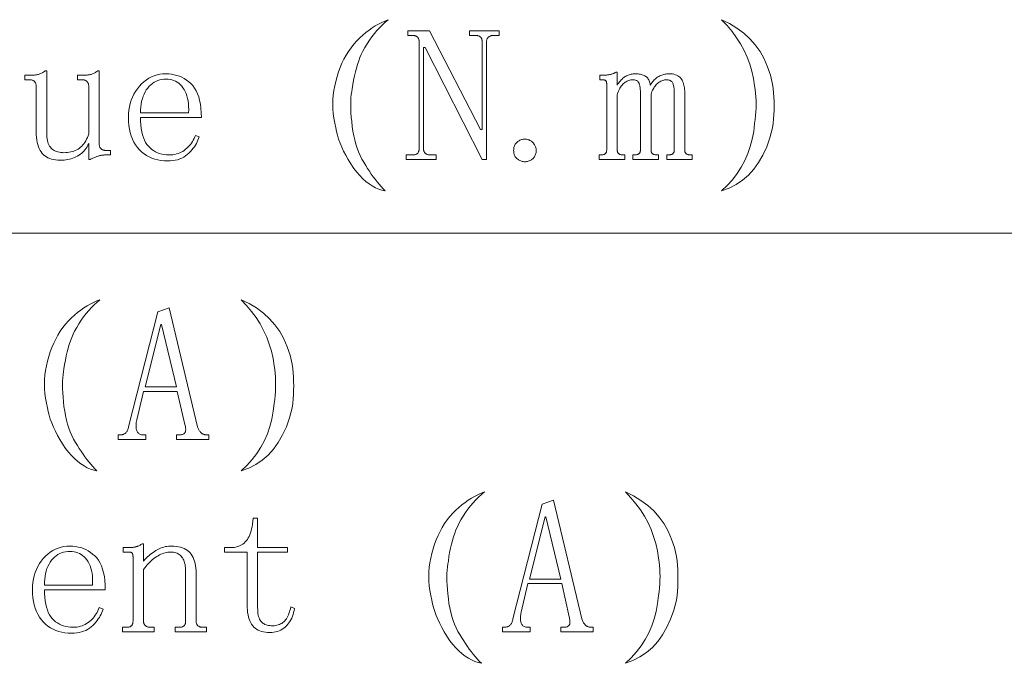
# Model space of a CAD drawing. Extents: x 1 to 297, y 1 to 210.
# Tile 49 of 171: x 98.26 to 109.51, y 35.44 to 42.78. Entities that reach past the tile are written whole.
import ezdxf

# ---------------------------------------------------------------- set-up
doc = ezdxf.new("R2010")
doc.units = 0

msp = doc.modelspace()

# ---------------------------------------------------------------- linework, layer by layer
at = {"color": 7, "lineweight": 13}
msp.add_line((1.306, 40.342), (219.321, 40.342), dxfattribs=at)
for points in [[(102.473, 42.779), (102.439, 42.751), (102.406, 42.721), (102.375, 42.689), (102.344, 42.656), (102.314, 42.621), (102.286, 42.584), (102.258, 42.545), (102.231, 42.505), (102.206, 42.463), (102.181, 42.419), (102.165, 42.384), (102.149, 42.347), (102.135, 42.309), (102.121, 42.268), (102.109, 42.226), (102.097, 42.183), (102.087, 42.137), (102.077, 42.09), (102.069, 42.041), (102.061, 41.991), (102.055, 41.959), (102.05, 41.924), (102.047, 41.887), (102.045, 41.848), (102.044, 41.806), (102.045, 41.762), (102.047, 41.716), (102.05, 41.667), (102.055, 41.616), (102.061, 41.562), (102.069, 41.508), (102.079, 41.456), (102.09, 41.407), (102.103, 41.359), (102.117, 41.313), (102.133, 41.27), (102.151, 41.228), (102.171, 41.189), (102.193, 41.152), (102.216, 41.116), (102.236, 41.083), (102.258, 41.05), (102.279, 41.018), (102.301, 40.987), (102.323, 40.958), (102.345, 40.929), (102.368, 40.901), (102.391, 40.875), (102.415, 40.849), (102.439, 40.825), (102.401, 40.834), (102.364, 40.846), (102.327, 40.862), (102.29, 40.882), (102.254, 40.906), (102.218, 40.934), (102.183, 40.965), (102.148, 41), (102.113, 41.039), (102.079, 41.082), (102.046, 41.133), (102.015, 41.183), (101.988, 41.232), (101.963, 41.279), (101.941, 41.326), (101.922, 41.372), (101.906, 41.417), (101.892, 41.461), (101.881, 41.503), (101.873, 41.545), (101.861, 41.6), (101.851, 41.654), (101.844, 41.708), (101.84, 41.762), (101.839, 41.815), (101.84, 41.868), (101.844, 41.92), (101.851, 41.973), (101.861, 42.025), (101.873, 42.076), (101.888, 42.13), (101.904, 42.183), (101.923, 42.233), (101.944, 42.282), (101.967, 42.329), (101.992, 42.375), (102.019, 42.418), (102.048, 42.46), (102.08, 42.501), (102.113, 42.539), (102.147, 42.572), (102.182, 42.604), (102.217, 42.633), (102.253, 42.66), (102.289, 42.685), (102.325, 42.708), (102.361, 42.729), (102.398, 42.748), (102.435, 42.764)], [(106.279, 42.779), (106.371, 42.735), (106.455, 42.684), (106.533, 42.626), (106.602, 42.562), (106.664, 42.492), (106.719, 42.415), (106.766, 42.332), (106.805, 42.242), (106.837, 42.145), (106.861, 42.042), (106.868, 41.994), (106.872, 41.945), (106.876, 41.896), (106.878, 41.847), (106.879, 41.798), (106.878, 41.748), (106.876, 41.698), (106.872, 41.647), (106.868, 41.596), (106.861, 41.545), (106.831, 41.433), (106.794, 41.33), (106.751, 41.235), (106.702, 41.15), (106.647, 41.073), (106.586, 41.006), (106.518, 40.947), (106.445, 40.898), (106.365, 40.857), (106.279, 40.825), (106.344, 40.888), (106.403, 40.954), (106.457, 41.024), (106.503, 41.096), (106.544, 41.172), (106.579, 41.251), (106.607, 41.332), (106.63, 41.417), (106.646, 41.505), (106.656, 41.596), (106.662, 41.641), (106.667, 41.685), (106.67, 41.728), (106.672, 41.772), (106.673, 41.815), (106.672, 41.858), (106.67, 41.9), (106.667, 41.942), (106.662, 41.984), (106.656, 42.025), (106.643, 42.11), (106.624, 42.192), (106.6, 42.273), (106.571, 42.351), (106.536, 42.428), (106.495, 42.502), (106.449, 42.574), (106.398, 42.645), (106.341, 42.713)], [(103.527, 41.528), (103.544, 41.528), (103.544, 42.531), (103.544, 42.537), (103.544, 42.544), (103.543, 42.55), (103.542, 42.555), (103.54, 42.561), (103.538, 42.566), (103.536, 42.57), (103.533, 42.574), (103.53, 42.578), (103.527, 42.582), (103.523, 42.585), (103.519, 42.588), (103.515, 42.591), (103.509, 42.593), (103.504, 42.595), (103.497, 42.596), (103.491, 42.598), (103.483, 42.598), (103.475, 42.599), (103.467, 42.599), (103.399, 42.599), (103.399, 42.651), (103.741, 42.651), (103.741, 42.599), (103.673, 42.599), (103.666, 42.599), (103.66, 42.598), (103.653, 42.598), (103.647, 42.596), (103.642, 42.595), (103.636, 42.593), (103.631, 42.591), (103.626, 42.588), (103.622, 42.585), (103.617, 42.582), (103.613, 42.578), (103.609, 42.574), (103.606, 42.57), (103.603, 42.566), (103.601, 42.561), (103.599, 42.555), (103.598, 42.55), (103.597, 42.544), (103.596, 42.537), (103.596, 42.531), (103.596, 41.185), (103.544, 41.185), (102.893, 42.462), (102.876, 42.462), (102.876, 41.305), (102.876, 41.298), (102.877, 41.292), (102.878, 41.286), (102.879, 41.28), (102.881, 41.275), (102.883, 41.27), (102.886, 41.265), (102.889, 41.261), (102.893, 41.257), (102.897, 41.253), (102.902, 41.25), (102.906, 41.247), (102.911, 41.245), (102.916, 41.242), (102.922, 41.241), (102.927, 41.239), (102.933, 41.238), (102.94, 41.237), (102.946, 41.236), (102.953, 41.236), (103.021, 41.236), (103.021, 41.185), (102.679, 41.185), (102.679, 41.236), (102.747, 41.236), (102.755, 41.236), (102.763, 41.237), (102.771, 41.238), (102.777, 41.239), (102.784, 41.241), (102.789, 41.242), (102.795, 41.245), (102.799, 41.247), (102.803, 41.25), (102.807, 41.253), (102.81, 41.257), (102.813, 41.261), (102.816, 41.265), (102.818, 41.27), (102.82, 41.275), (102.822, 41.28), (102.823, 41.286), (102.824, 41.292), (102.824, 41.298), (102.824, 41.305), (102.824, 42.531), (102.824, 42.537), (102.824, 42.544), (102.823, 42.55), (102.822, 42.555), (102.82, 42.561), (102.818, 42.566), (102.816, 42.57), (102.813, 42.574), (102.81, 42.578), (102.807, 42.582), (102.803, 42.585), (102.799, 42.588), (102.795, 42.591), (102.789, 42.593), (102.784, 42.595), (102.777, 42.596), (102.771, 42.598), (102.763, 42.598), (102.755, 42.599), (102.747, 42.599), (102.696, 42.599), (102.696, 42.651), (102.944, 42.651)], [(98.77, 41.262), (98.79, 41.263), (98.81, 41.264), (98.829, 41.267), (98.847, 41.27), (98.865, 41.275), (98.883, 41.281), (98.899, 41.287), (98.915, 41.295), (98.931, 41.304), (98.946, 41.313), (98.96, 41.324), (98.973, 41.336), (98.986, 41.35), (98.998, 41.364), (99.009, 41.38), (99.019, 41.397), (99.029, 41.415), (99.038, 41.434), (99.046, 41.455), (99.053, 41.476), (99.053, 42.016), (99.053, 42.023), (99.052, 42.029), (99.051, 42.036), (99.05, 42.042), (99.049, 42.047), (99.047, 42.053), (99.044, 42.058), (99.042, 42.063), (99.039, 42.068), (99.036, 42.072), (99.032, 42.076), (99.028, 42.08), (99.023, 42.083), (99.018, 42.086), (99.012, 42.088), (99.006, 42.09), (98.999, 42.092), (98.992, 42.093), (98.984, 42.093), (98.976, 42.093), (98.924, 42.093), (98.924, 42.145), (98.976, 42.145), (98.986, 42.145), (98.996, 42.145), (99.006, 42.146), (99.015, 42.146), (99.025, 42.147), (99.034, 42.148), (99.044, 42.149), (99.053, 42.15), (99.061, 42.152), (99.07, 42.153), (99.079, 42.155), (99.087, 42.158), (99.096, 42.161), (99.104, 42.164), (99.113, 42.168), (99.121, 42.173), (99.13, 42.178), (99.139, 42.184), (99.147, 42.19), (99.156, 42.196), (99.173, 42.196), (99.173, 41.356), (99.173, 41.35), (99.174, 41.343), (99.175, 41.337), (99.176, 41.332), (99.178, 41.326), (99.181, 41.321), (99.183, 41.317), (99.187, 41.312), (99.19, 41.308), (99.194, 41.305), (99.199, 41.302), (99.203, 41.299), (99.208, 41.296), (99.213, 41.294), (99.219, 41.292), (99.225, 41.29), (99.231, 41.289), (99.237, 41.288), (99.243, 41.288), (99.25, 41.288), (99.301, 41.288), (99.301, 41.236), (99.25, 41.236), (99.241, 41.236), (99.233, 41.236), (99.224, 41.235), (99.216, 41.234), (99.207, 41.233), (99.199, 41.232), (99.19, 41.23), (99.181, 41.228), (99.173, 41.226), (99.164, 41.223), (99.156, 41.221), (99.147, 41.218), (99.138, 41.215), (99.129, 41.211), (99.119, 41.207), (99.11, 41.203), (99.1, 41.199), (99.09, 41.195), (99.08, 41.19), (99.07, 41.185), (99.053, 41.185), (99.053, 41.365), (99.044, 41.346), (99.034, 41.329), (99.023, 41.313), (99.012, 41.297), (98.999, 41.282), (98.986, 41.269), (98.972, 41.256), (98.957, 41.244), (98.941, 41.233), (98.924, 41.223), (98.907, 41.214), (98.889, 41.206), (98.871, 41.199), (98.852, 41.193), (98.832, 41.188), (98.812, 41.184), (98.792, 41.181), (98.771, 41.178), (98.749, 41.177), (98.727, 41.176), (98.7, 41.177), (98.675, 41.179), (98.651, 41.183), (98.628, 41.189), (98.607, 41.196), (98.587, 41.204), (98.569, 41.214), (98.552, 41.226), (98.536, 41.239), (98.521, 41.253), (98.508, 41.27), (98.497, 41.288), (98.486, 41.308), (98.478, 41.33), (98.47, 41.354), (98.464, 41.38), (98.459, 41.408), (98.456, 41.437), (98.454, 41.469), (98.453, 41.502), (98.453, 42.016), (98.453, 42.023), (98.452, 42.029), (98.451, 42.036), (98.45, 42.042), (98.449, 42.047), (98.447, 42.053), (98.444, 42.058), (98.442, 42.063), (98.439, 42.068), (98.436, 42.072), (98.432, 42.076), (98.428, 42.08), (98.423, 42.083), (98.418, 42.086), (98.412, 42.088), (98.406, 42.09), (98.399, 42.092), (98.392, 42.093), (98.384, 42.093), (98.376, 42.093), (98.324, 42.093), (98.324, 42.145), (98.376, 42.145), (98.386, 42.145), (98.396, 42.145), (98.406, 42.146), (98.415, 42.146), (98.425, 42.147), (98.434, 42.148), (98.444, 42.149), (98.453, 42.15), (98.461, 42.152), (98.47, 42.153), (98.479, 42.155), (98.487, 42.158), (98.496, 42.161), (98.504, 42.164), (98.513, 42.168), (98.521, 42.173), (98.53, 42.178), (98.539, 42.184), (98.547, 42.19), (98.556, 42.196), (98.573, 42.196), (98.573, 41.485), (98.573, 41.462), (98.575, 41.44), (98.577, 41.419), (98.581, 41.4), (98.586, 41.382), (98.591, 41.366), (98.598, 41.35), (98.606, 41.337), (98.615, 41.324), (98.624, 41.313), (98.635, 41.304), (98.647, 41.295), (98.659, 41.287), (98.672, 41.281), (98.686, 41.275), (98.701, 41.27), (98.717, 41.267), (98.734, 41.264), (98.752, 41.263)], [(99.644, 41.665), (99.645, 41.62), (99.648, 41.578), (99.652, 41.538), (99.659, 41.501), (99.667, 41.467), (99.677, 41.435), (99.688, 41.406), (99.702, 41.38), (99.717, 41.356), (99.734, 41.335), (99.753, 41.316), (99.773, 41.299), (99.793, 41.285), (99.815, 41.272), (99.838, 41.261), (99.862, 41.252), (99.888, 41.245), (99.914, 41.24), (99.941, 41.237), (99.97, 41.236), (99.992, 41.237), (100.013, 41.239), (100.034, 41.242), (100.054, 41.247), (100.073, 41.252), (100.091, 41.259), (100.109, 41.268), (100.126, 41.277), (100.143, 41.288), (100.159, 41.301), (100.174, 41.314), (100.188, 41.327), (100.201, 41.342), (100.213, 41.357), (100.225, 41.372), (100.236, 41.389), (100.246, 41.405), (100.255, 41.423), (100.263, 41.441), (100.27, 41.459), (100.313, 41.442), (100.307, 41.423), (100.3, 41.404), (100.292, 41.386), (100.282, 41.367), (100.271, 41.349), (100.259, 41.33), (100.245, 41.312), (100.231, 41.294), (100.214, 41.276), (100.197, 41.258), (100.178, 41.241), (100.159, 41.225), (100.137, 41.212), (100.115, 41.2), (100.091, 41.19), (100.066, 41.182), (100.04, 41.176), (100.012, 41.171), (99.983, 41.169), (99.953, 41.168), (99.914, 41.169), (99.877, 41.173), (99.841, 41.179), (99.807, 41.188), (99.774, 41.2), (99.743, 41.214), (99.713, 41.231), (99.684, 41.25), (99.657, 41.272), (99.631, 41.296), (99.608, 41.323), (99.587, 41.352), (99.568, 41.383), (99.552, 41.417), (99.538, 41.453), (99.527, 41.491), (99.518, 41.531), (99.512, 41.573), (99.508, 41.618), (99.507, 41.665), (99.508, 41.707), (99.512, 41.748), (99.518, 41.787), (99.527, 41.825), (99.538, 41.861), (99.552, 41.896), (99.568, 41.929), (99.587, 41.961), (99.608, 41.992), (99.631, 42.021), (99.657, 42.047), (99.683, 42.071), (99.711, 42.093), (99.74, 42.111), (99.77, 42.127), (99.801, 42.139), (99.833, 42.149), (99.866, 42.156), (99.9, 42.161), (99.936, 42.162), (99.968, 42.161), (99.999, 42.158), (100.03, 42.152), (100.059, 42.144), (100.088, 42.134), (100.116, 42.122), (100.143, 42.107), (100.169, 42.091), (100.194, 42.072), (100.219, 42.051), (100.241, 42.027), (100.262, 41.999), (100.28, 41.969), (100.295, 41.935), (100.309, 41.898), (100.319, 41.858), (100.328, 41.815), (100.334, 41.768), (100.337, 41.718), (100.339, 41.665)], [(104.916, 42.145), (104.924, 42.145), (104.933, 42.145), (104.941, 42.146), (104.95, 42.146), (104.959, 42.147), (104.967, 42.148), (104.976, 42.149), (104.984, 42.15), (104.993, 42.152), (105.001, 42.153), (105.01, 42.155), (105.018, 42.157), (105.026, 42.159), (105.033, 42.162), (105.04, 42.164), (105.047, 42.167), (105.053, 42.17), (105.059, 42.173), (105.065, 42.176), (105.07, 42.179), (105.087, 42.179), (105.087, 42.033), (105.096, 42.047), (105.105, 42.059), (105.114, 42.071), (105.123, 42.082), (105.132, 42.092), (105.142, 42.102), (105.151, 42.111), (105.161, 42.118), (105.171, 42.126), (105.181, 42.132), (105.192, 42.138), (105.202, 42.143), (105.213, 42.147), (105.224, 42.151), (105.235, 42.155), (105.246, 42.157), (105.258, 42.159), (105.269, 42.161), (105.281, 42.162), (105.293, 42.162), (105.308, 42.162), (105.322, 42.161), (105.336, 42.159), (105.349, 42.157), (105.361, 42.155), (105.373, 42.151), (105.384, 42.147), (105.394, 42.143), (105.404, 42.138), (105.413, 42.132), (105.421, 42.126), (105.429, 42.118), (105.435, 42.111), (105.442, 42.102), (105.447, 42.092), (105.452, 42.082), (105.456, 42.071), (105.459, 42.059), (105.462, 42.047), (105.464, 42.033), (105.473, 42.047), (105.482, 42.059), (105.491, 42.071), (105.501, 42.082), (105.51, 42.092), (105.52, 42.102), (105.531, 42.111), (105.541, 42.118), (105.552, 42.126), (105.563, 42.132), (105.574, 42.138), (105.585, 42.143), (105.597, 42.147), (105.608, 42.151), (105.62, 42.155), (105.631, 42.157), (105.643, 42.159), (105.655, 42.161), (105.667, 42.162), (105.679, 42.162), (105.698, 42.161), (105.717, 42.16), (105.734, 42.157), (105.751, 42.152), (105.765, 42.147), (105.779, 42.14), (105.791, 42.133), (105.802, 42.124), (105.812, 42.113), (105.82, 42.102), (105.827, 42.09), (105.834, 42.077), (105.84, 42.063), (105.845, 42.049), (105.849, 42.033), (105.852, 42.018), (105.855, 42.001), (105.857, 41.984), (105.858, 41.966), (105.859, 41.948), (105.859, 41.296), (105.859, 41.29), (105.859, 41.283), (105.86, 41.278), (105.861, 41.272), (105.863, 41.267), (105.865, 41.263), (105.867, 41.259), (105.87, 41.255), (105.872, 41.252), (105.876, 41.249), (105.879, 41.247), (105.883, 41.245), (105.888, 41.243), (105.892, 41.241), (105.897, 41.24), (105.902, 41.238), (105.908, 41.237), (105.914, 41.237), (105.92, 41.236), (105.927, 41.236), (105.944, 41.236), (105.944, 41.185), (105.653, 41.185), (105.653, 41.236), (105.67, 41.236), (105.677, 41.236), (105.683, 41.237), (105.689, 41.237), (105.695, 41.238), (105.7, 41.24), (105.705, 41.241), (105.71, 41.243), (105.714, 41.245), (105.718, 41.247), (105.721, 41.249), (105.725, 41.252), (105.728, 41.255), (105.73, 41.259), (105.732, 41.263), (105.734, 41.267), (105.736, 41.272), (105.737, 41.278), (105.738, 41.283), (105.738, 41.29), (105.739, 41.296), (105.739, 41.939), (105.738, 41.957), (105.738, 41.974), (105.737, 41.99), (105.735, 42.004), (105.733, 42.017), (105.731, 42.029), (105.728, 42.04), (105.725, 42.049), (105.721, 42.057), (105.717, 42.063), (105.713, 42.069), (105.708, 42.074), (105.702, 42.079), (105.697, 42.083), (105.69, 42.086), (105.684, 42.089), (105.677, 42.091), (105.669, 42.092), (105.661, 42.093), (105.653, 42.093), (105.641, 42.093), (105.629, 42.092), (105.618, 42.09), (105.607, 42.087), (105.596, 42.083), (105.585, 42.078), (105.575, 42.072), (105.565, 42.066), (105.555, 42.059), (105.546, 42.051), (105.536, 42.042), (105.528, 42.032), (105.519, 42.022), (105.511, 42.011), (105.504, 41.999), (105.497, 41.987), (105.49, 41.974), (105.484, 41.96), (105.478, 41.946), (105.473, 41.931), (105.473, 41.296), (105.473, 41.29), (105.474, 41.283), (105.474, 41.278), (105.476, 41.272), (105.477, 41.267), (105.479, 41.263), (105.481, 41.259), (105.484, 41.255), (105.487, 41.252), (105.49, 41.249), (105.494, 41.247), (105.498, 41.245), (105.502, 41.243), (105.506, 41.241), (105.511, 41.24), (105.517, 41.238), (105.522, 41.237), (105.528, 41.237), (105.535, 41.236), (105.541, 41.236), (105.559, 41.236), (105.559, 41.185), (105.267, 41.185), (105.267, 41.236), (105.284, 41.236), (105.291, 41.236), (105.297, 41.237), (105.303, 41.237), (105.309, 41.238), (105.314, 41.24), (105.319, 41.241), (105.324, 41.243), (105.328, 41.245), (105.332, 41.247), (105.336, 41.249), (105.339, 41.252), (105.342, 41.255), (105.344, 41.259), (105.347, 41.263), (105.349, 41.267), (105.35, 41.272), (105.351, 41.278), (105.352, 41.283), (105.353, 41.29), (105.353, 41.296), (105.353, 41.939), (105.353, 41.954), (105.352, 41.968), (105.351, 41.982), (105.35, 41.995), (105.349, 42.007), (105.347, 42.018), (105.344, 42.028), (105.342, 42.038), (105.339, 42.047), (105.336, 42.055), (105.332, 42.062), (105.327, 42.069), (105.322, 42.075), (105.317, 42.08), (105.31, 42.084), (105.303, 42.087), (105.295, 42.09), (105.286, 42.092), (105.277, 42.093), (105.267, 42.093), (105.255, 42.093), (105.244, 42.092), (105.232, 42.09), (105.221, 42.087), (105.21, 42.083), (105.2, 42.078), (105.189, 42.072), (105.179, 42.066), (105.17, 42.059), (105.16, 42.051), (105.151, 42.042), (105.142, 42.032), (105.134, 42.021), (105.126, 42.009), (105.118, 41.997), (105.111, 41.984), (105.104, 41.97), (105.098, 41.955), (105.092, 41.939), (105.087, 41.922), (105.087, 41.296), (105.087, 41.29), (105.088, 41.283), (105.089, 41.278), (105.09, 41.272), (105.091, 41.267), (105.093, 41.263), (105.096, 41.259), (105.098, 41.255), (105.101, 41.252), (105.104, 41.249), (105.108, 41.247), (105.112, 41.245), (105.116, 41.243), (105.121, 41.241), (105.126, 41.24), (105.131, 41.238), (105.137, 41.237), (105.143, 41.237), (105.149, 41.236), (105.156, 41.236), (105.173, 41.236), (105.173, 41.185), (104.881, 41.185), (104.881, 41.236), (104.899, 41.236), (104.905, 41.236), (104.912, 41.237), (104.918, 41.237), (104.923, 41.238), (104.929, 41.24), (104.934, 41.241), (104.938, 41.243), (104.942, 41.245), (104.946, 41.247), (104.95, 41.249), (104.953, 41.252), (104.956, 41.255), (104.959, 41.259), (104.961, 41.263), (104.963, 41.267), (104.964, 41.272), (104.966, 41.278), (104.966, 41.283), (104.967, 41.29), (104.967, 41.296), (104.967, 42.042), (104.967, 42.047), (104.967, 42.052), (104.966, 42.056), (104.966, 42.061), (104.965, 42.065), (104.964, 42.068), (104.963, 42.072), (104.962, 42.075), (104.96, 42.078), (104.959, 42.081), (104.957, 42.083), (104.954, 42.085), (104.952, 42.087), (104.949, 42.089), (104.946, 42.09), (104.942, 42.091), (104.938, 42.092), (104.934, 42.093), (104.929, 42.093), (104.924, 42.093), (104.89, 42.093), (104.89, 42.145)], [(100.193, 41.716), (100.194, 41.753), (100.193, 41.788), (100.191, 41.821), (100.187, 41.853), (100.181, 41.882), (100.174, 41.91), (100.165, 41.936), (100.154, 41.96), (100.142, 41.983), (100.129, 42.003), (100.114, 42.022), (100.098, 42.039), (100.081, 42.054), (100.063, 42.067), (100.044, 42.077), (100.024, 42.086), (100.003, 42.093), (99.982, 42.098), (99.959, 42.101), (99.936, 42.102), (99.91, 42.101), (99.886, 42.098), (99.863, 42.093), (99.84, 42.086), (99.819, 42.076), (99.798, 42.065), (99.779, 42.052), (99.76, 42.036), (99.742, 42.019), (99.726, 41.999), (99.71, 41.978), (99.696, 41.955), (99.684, 41.93), (99.674, 41.905), (99.665, 41.877), (99.657, 41.848), (99.652, 41.817), (99.648, 41.785), (99.645, 41.752), (99.644, 41.716)], [(104.033, 41.159), (104.023, 41.159), (104.013, 41.161), (104.003, 41.162), (103.994, 41.165), (103.985, 41.168), (103.976, 41.171), (103.967, 41.176), (103.959, 41.181), (103.951, 41.187), (103.943, 41.193), (103.936, 41.201), (103.929, 41.208), (103.923, 41.216), (103.918, 41.225), (103.914, 41.234), (103.91, 41.244), (103.908, 41.254), (103.906, 41.265), (103.905, 41.276), (103.904, 41.288), (103.905, 41.299), (103.906, 41.311), (103.908, 41.321), (103.91, 41.332), (103.914, 41.341), (103.918, 41.35), (103.923, 41.359), (103.929, 41.367), (103.936, 41.375), (103.943, 41.382), (103.951, 41.389), (103.959, 41.394), (103.967, 41.399), (103.976, 41.404), (103.985, 41.408), (103.994, 41.411), (104.003, 41.413), (104.013, 41.415), (104.023, 41.416), (104.033, 41.416), (104.043, 41.416), (104.053, 41.415), (104.063, 41.413), (104.072, 41.41), (104.081, 41.407), (104.09, 41.402), (104.099, 41.397), (104.107, 41.392), (104.115, 41.385), (104.123, 41.378), (104.13, 41.37), (104.137, 41.362), (104.143, 41.353), (104.148, 41.345), (104.152, 41.336), (104.155, 41.327), (104.158, 41.317), (104.16, 41.308), (104.161, 41.298), (104.161, 41.288), (104.161, 41.276), (104.16, 41.265), (104.158, 41.254), (104.155, 41.244), (104.152, 41.234), (104.148, 41.225), (104.143, 41.216), (104.137, 41.208), (104.13, 41.201), (104.123, 41.193), (104.115, 41.187), (104.107, 41.181), (104.099, 41.176), (104.09, 41.171), (104.081, 41.168), (104.072, 41.165), (104.063, 41.162), (104.053, 41.161), (104.043, 41.159)], [(99.181, 39.585), (99.148, 39.557), (99.115, 39.527), (99.083, 39.495), (99.053, 39.461), (99.023, 39.426), (98.994, 39.389), (98.967, 39.351), (98.94, 39.311), (98.915, 39.269), (98.89, 39.225), (98.873, 39.19), (98.858, 39.153), (98.843, 39.114), (98.83, 39.074), (98.817, 39.032), (98.806, 38.988), (98.795, 38.943), (98.786, 38.896), (98.777, 38.847), (98.77, 38.796), (98.764, 38.764), (98.759, 38.73), (98.756, 38.693), (98.754, 38.654), (98.753, 38.612), (98.754, 38.568), (98.756, 38.521), (98.759, 38.473), (98.764, 38.421), (98.77, 38.368), (98.778, 38.314), (98.787, 38.262), (98.798, 38.212), (98.811, 38.165), (98.826, 38.119), (98.842, 38.076), (98.86, 38.034), (98.88, 37.995), (98.901, 37.957), (98.924, 37.922), (98.945, 37.888), (98.966, 37.855), (98.988, 37.824), (99.009, 37.793), (99.031, 37.763), (99.054, 37.735), (99.077, 37.707), (99.1, 37.681), (99.123, 37.655), (99.147, 37.631), (99.11, 37.639), (99.072, 37.652), (99.036, 37.668), (98.999, 37.688), (98.963, 37.712), (98.927, 37.74), (98.892, 37.771), (98.856, 37.806), (98.822, 37.845), (98.787, 37.888), (98.754, 37.939), (98.724, 37.989), (98.697, 38.037), (98.672, 38.085), (98.65, 38.132), (98.631, 38.178), (98.614, 38.223), (98.601, 38.266), (98.59, 38.309), (98.581, 38.351), (98.569, 38.405), (98.559, 38.46), (98.553, 38.514), (98.549, 38.567), (98.547, 38.621), (98.549, 38.674), (98.553, 38.726), (98.559, 38.778), (98.569, 38.83), (98.581, 38.882), (98.596, 38.936), (98.613, 38.988), (98.632, 39.039), (98.653, 39.088), (98.676, 39.135), (98.701, 39.18), (98.728, 39.224), (98.757, 39.266), (98.788, 39.306), (98.821, 39.345), (98.856, 39.378), (98.891, 39.409), (98.926, 39.438), (98.961, 39.466), (98.997, 39.491), (99.033, 39.514), (99.07, 39.534), (99.107, 39.553), (99.144, 39.57)], [(100.793, 39.585), (100.885, 39.54), (100.97, 39.49), (101.047, 39.432), (101.117, 39.368), (101.179, 39.298), (101.233, 39.221), (101.28, 39.137), (101.319, 39.047), (101.351, 38.951), (101.376, 38.848), (101.382, 38.8), (101.387, 38.751), (101.39, 38.702), (101.392, 38.653), (101.393, 38.603), (101.392, 38.554), (101.39, 38.503), (101.387, 38.453), (101.382, 38.402), (101.376, 38.351), (101.345, 38.238), (101.309, 38.135), (101.266, 38.041), (101.217, 37.956), (101.161, 37.879), (101.1, 37.812), (101.033, 37.753), (100.959, 37.703), (100.879, 37.662), (100.793, 37.631), (100.858, 37.694), (100.918, 37.76), (100.971, 37.83), (101.018, 37.902), (101.059, 37.978), (101.093, 38.056), (101.122, 38.138), (101.144, 38.223), (101.16, 38.311), (101.17, 38.402), (101.176, 38.446), (101.181, 38.49), (101.184, 38.534), (101.186, 38.578), (101.187, 38.621), (101.186, 38.663), (101.184, 38.706), (101.181, 38.748), (101.176, 38.789), (101.17, 38.831), (101.157, 38.915), (101.138, 38.998), (101.114, 39.078), (101.085, 39.157), (101.05, 39.233), (101.01, 39.308), (100.964, 39.38), (100.912, 39.45), (100.855, 39.519)], [(100.064, 38.539), (99.679, 38.539), (99.601, 38.213), (99.598, 38.198), (99.596, 38.184), (99.594, 38.17), (99.593, 38.157), (99.593, 38.144), (99.593, 38.132), (99.594, 38.12), (99.596, 38.109), (99.598, 38.099), (99.601, 38.089), (99.605, 38.08), (99.61, 38.072), (99.616, 38.065), (99.622, 38.059), (99.629, 38.054), (99.637, 38.05), (99.646, 38.046), (99.656, 38.044), (99.667, 38.042), (99.679, 38.042), (99.704, 38.042), (99.704, 37.991), (99.387, 37.991), (99.387, 38.042), (99.413, 38.042), (99.42, 38.042), (99.426, 38.043), (99.433, 38.044), (99.439, 38.045), (99.445, 38.047), (99.451, 38.05), (99.457, 38.053), (99.462, 38.056), (99.468, 38.059), (99.473, 38.063), (99.478, 38.068), (99.482, 38.073), (99.487, 38.079), (99.491, 38.085), (99.494, 38.092), (99.498, 38.1), (99.5, 38.108), (99.503, 38.117), (99.505, 38.126), (99.507, 38.136), (99.841, 39.448), (99.97, 39.491), (100.296, 38.136), (100.299, 38.126), (100.303, 38.117), (100.307, 38.108), (100.311, 38.1), (100.315, 38.092), (100.319, 38.085), (100.324, 38.079), (100.329, 38.073), (100.334, 38.068), (100.339, 38.063), (100.344, 38.059), (100.349, 38.056), (100.355, 38.053), (100.361, 38.05), (100.366, 38.047), (100.373, 38.045), (100.379, 38.044), (100.385, 38.043), (100.392, 38.042), (100.399, 38.042), (100.424, 38.042), (100.424, 37.991), (100.056, 37.991), (100.056, 38.042), (100.09, 38.042), (100.1, 38.042), (100.109, 38.043), (100.117, 38.045), (100.125, 38.047), (100.132, 38.05), (100.138, 38.053), (100.143, 38.057), (100.148, 38.061), (100.151, 38.066), (100.154, 38.072), (100.157, 38.078), (100.158, 38.085), (100.159, 38.093), (100.16, 38.101), (100.16, 38.11), (100.159, 38.119), (100.158, 38.129), (100.156, 38.139), (100.153, 38.15), (100.15, 38.162)], [(99.884, 39.302), (99.876, 39.302), (99.696, 38.591), (100.056, 38.591)], [(103.57, 37.391), (103.536, 37.362), (103.503, 37.332), (103.472, 37.301), (103.441, 37.267), (103.411, 37.232), (103.383, 37.195), (103.355, 37.157), (103.329, 37.116), (103.303, 37.074), (103.279, 37.031), (103.262, 36.995), (103.246, 36.959), (103.232, 36.92), (103.218, 36.88), (103.206, 36.838), (103.194, 36.794), (103.184, 36.749), (103.174, 36.701), (103.166, 36.653), (103.159, 36.602), (103.152, 36.57), (103.148, 36.535), (103.144, 36.499), (103.142, 36.459), (103.141, 36.418), (103.142, 36.374), (103.144, 36.327), (103.148, 36.278), (103.152, 36.227), (103.159, 36.173), (103.166, 36.12), (103.176, 36.068), (103.187, 36.018), (103.2, 35.97), (103.214, 35.925), (103.231, 35.881), (103.249, 35.84), (103.268, 35.8), (103.29, 35.763), (103.313, 35.728), (103.334, 35.694), (103.355, 35.661), (103.376, 35.629), (103.398, 35.599), (103.42, 35.569), (103.442, 35.541), (103.465, 35.513), (103.488, 35.486), (103.512, 35.461), (103.536, 35.436), (103.498, 35.445), (103.461, 35.458), (103.424, 35.474), (103.388, 35.494), (103.351, 35.518), (103.316, 35.545), (103.28, 35.577), (103.245, 35.612), (103.21, 35.651), (103.176, 35.693), (103.143, 35.744), (103.113, 35.794), (103.085, 35.843), (103.061, 35.891), (103.039, 35.938), (103.019, 35.983), (103.003, 36.028), (102.989, 36.072), (102.978, 36.115), (102.97, 36.156), (102.958, 36.211), (102.948, 36.265), (102.941, 36.319), (102.937, 36.373), (102.936, 36.426), (102.937, 36.479), (102.941, 36.532), (102.948, 36.584), (102.958, 36.636), (102.97, 36.688), (102.985, 36.742), (103.002, 36.794), (103.02, 36.845), (103.041, 36.893), (103.064, 36.941), (103.089, 36.986), (103.116, 37.03), (103.146, 37.072), (103.177, 37.112), (103.21, 37.151), (103.244, 37.184), (103.279, 37.215), (103.314, 37.244), (103.35, 37.271), (103.386, 37.296), (103.422, 37.319), (103.458, 37.34), (103.495, 37.359), (103.532, 37.376)], [(105.181, 37.391), (105.274, 37.346), (105.358, 37.295), (105.435, 37.238), (105.505, 37.174), (105.567, 37.103), (105.622, 37.026), (105.669, 36.943), (105.708, 36.853), (105.74, 36.756), (105.764, 36.653), (105.77, 36.605), (105.775, 36.557), (105.779, 36.508), (105.781, 36.459), (105.781, 36.409), (105.781, 36.359), (105.779, 36.309), (105.775, 36.258), (105.77, 36.208), (105.764, 36.156), (105.734, 36.044), (105.697, 35.941), (105.654, 35.847), (105.605, 35.761), (105.55, 35.685), (105.489, 35.617), (105.421, 35.559), (105.347, 35.509), (105.267, 35.468), (105.181, 35.436), (105.247, 35.5), (105.306, 35.566), (105.359, 35.635), (105.406, 35.708), (105.447, 35.783), (105.482, 35.862), (105.51, 35.944), (105.533, 36.029), (105.549, 36.117), (105.559, 36.208), (105.565, 36.252), (105.57, 36.296), (105.573, 36.34), (105.575, 36.383), (105.576, 36.426), (105.575, 36.469), (105.573, 36.511), (105.57, 36.553), (105.565, 36.595), (105.559, 36.636), (105.546, 36.721), (105.527, 36.804), (105.503, 36.884), (105.474, 36.963), (105.439, 37.039), (105.398, 37.114), (105.352, 37.186), (105.301, 37.256), (105.244, 37.324)], [(104.453, 36.345), (104.067, 36.345), (103.99, 36.019), (103.987, 36.004), (103.985, 35.989), (103.983, 35.976), (103.982, 35.962), (103.981, 35.95), (103.982, 35.937), (103.983, 35.926), (103.985, 35.915), (103.987, 35.905), (103.99, 35.895), (103.994, 35.886), (103.999, 35.878), (104.004, 35.871), (104.011, 35.865), (104.018, 35.86), (104.026, 35.855), (104.035, 35.852), (104.045, 35.85), (104.056, 35.848), (104.067, 35.848), (104.093, 35.848), (104.093, 35.796), (103.776, 35.796), (103.776, 35.848), (103.801, 35.848), (103.808, 35.848), (103.815, 35.849), (103.821, 35.85), (103.827, 35.851), (103.834, 35.853), (103.839, 35.855), (103.845, 35.858), (103.851, 35.861), (103.856, 35.865), (103.861, 35.869), (103.866, 35.874), (103.871, 35.879), (103.875, 35.885), (103.879, 35.891), (103.883, 35.898), (103.886, 35.906), (103.889, 35.914), (103.892, 35.923), (103.894, 35.932), (103.896, 35.942), (104.23, 37.253), (104.359, 37.296), (104.684, 35.942), (104.688, 35.932), (104.691, 35.923), (104.695, 35.914), (104.699, 35.906), (104.704, 35.898), (104.708, 35.891), (104.712, 35.885), (104.717, 35.879), (104.722, 35.874), (104.727, 35.869), (104.732, 35.865), (104.738, 35.861), (104.743, 35.858), (104.749, 35.855), (104.755, 35.853), (104.761, 35.851), (104.767, 35.85), (104.774, 35.849), (104.78, 35.848), (104.787, 35.848), (104.813, 35.848), (104.813, 35.796), (104.444, 35.796), (104.444, 35.848), (104.479, 35.848), (104.488, 35.848), (104.498, 35.849), (104.506, 35.85), (104.514, 35.853), (104.52, 35.855), (104.526, 35.859), (104.532, 35.862), (104.536, 35.867), (104.54, 35.872), (104.543, 35.878), (104.545, 35.884), (104.547, 35.891), (104.548, 35.898), (104.548, 35.907), (104.548, 35.915), (104.547, 35.925), (104.546, 35.934), (104.544, 35.945), (104.542, 35.956), (104.539, 35.968)], [(104.273, 37.108), (104.264, 37.108), (104.084, 36.396), (104.444, 36.396)], [(100.981, 36.071), (100.982, 36.047), (100.983, 36.026), (100.985, 36.006), (100.988, 35.987), (100.992, 35.97), (100.997, 35.954), (101.002, 35.94), (101.009, 35.928), (101.016, 35.917), (101.024, 35.908), (101.033, 35.9), (101.043, 35.892), (101.054, 35.886), (101.065, 35.88), (101.078, 35.876), (101.091, 35.872), (101.105, 35.869), (101.12, 35.867), (101.136, 35.865), (101.153, 35.865), (101.17, 35.865), (101.186, 35.867), (101.201, 35.87), (101.216, 35.874), (101.23, 35.879), (101.243, 35.885), (101.256, 35.892), (101.268, 35.901), (101.279, 35.91), (101.29, 35.921), (101.3, 35.932), (101.309, 35.945), (101.318, 35.958), (101.326, 35.973), (101.333, 35.988), (101.339, 36.004), (101.345, 36.022), (101.35, 36.04), (101.355, 36.059), (101.359, 36.079), (101.401, 36.062), (101.397, 36.038), (101.392, 36.016), (101.386, 35.994), (101.379, 35.973), (101.37, 35.953), (101.361, 35.933), (101.35, 35.915), (101.338, 35.897), (101.325, 35.881), (101.311, 35.865), (101.296, 35.85), (101.28, 35.837), (101.263, 35.826), (101.246, 35.815), (101.227, 35.807), (101.207, 35.8), (101.186, 35.795), (101.165, 35.791), (101.142, 35.788), (101.119, 35.788), (101.093, 35.788), (101.07, 35.791), (101.047, 35.795), (101.026, 35.8), (101.006, 35.807), (100.987, 35.815), (100.97, 35.826), (100.954, 35.837), (100.939, 35.85), (100.926, 35.865), (100.913, 35.881), (100.903, 35.899), (100.893, 35.919), (100.885, 35.94), (100.877, 35.963), (100.872, 35.988), (100.867, 36.015), (100.864, 36.043), (100.862, 36.073), (100.861, 36.105), (100.861, 36.705), (100.604, 36.705), (100.604, 36.756), (100.673, 36.756), (100.693, 36.757), (100.712, 36.759), (100.731, 36.762), (100.749, 36.767), (100.766, 36.772), (100.782, 36.779), (100.798, 36.788), (100.813, 36.797), (100.827, 36.808), (100.84, 36.821), (100.852, 36.834), (100.864, 36.849), (100.874, 36.866), (100.884, 36.884), (100.892, 36.903), (100.9, 36.924), (100.907, 36.946), (100.913, 36.97), (100.918, 36.995), (100.921, 37.022), (100.93, 37.091), (100.981, 37.091), (100.981, 36.756), (101.324, 36.756), (101.324, 36.705), (100.981, 36.705)], [(98.547, 36.276), (98.548, 36.231), (98.551, 36.189), (98.555, 36.149), (98.562, 36.112), (98.57, 36.078), (98.58, 36.046), (98.591, 36.017), (98.605, 35.991), (98.62, 35.967), (98.637, 35.946), (98.656, 35.928), (98.675, 35.911), (98.696, 35.896), (98.718, 35.883), (98.741, 35.872), (98.765, 35.863), (98.79, 35.857), (98.817, 35.852), (98.844, 35.849), (98.873, 35.848), (98.895, 35.848), (98.916, 35.85), (98.937, 35.854), (98.957, 35.858), (98.976, 35.864), (98.994, 35.871), (99.012, 35.879), (99.029, 35.889), (99.046, 35.9), (99.061, 35.912), (99.076, 35.925), (99.091, 35.939), (99.104, 35.953), (99.116, 35.968), (99.128, 35.984), (99.139, 36), (99.148, 36.017), (99.157, 36.034), (99.166, 36.052), (99.173, 36.071), (99.216, 36.053), (99.21, 36.035), (99.203, 36.016), (99.194, 35.997), (99.185, 35.979), (99.174, 35.96), (99.162, 35.942), (99.148, 35.924), (99.133, 35.905), (99.117, 35.887), (99.1, 35.869), (99.081, 35.852), (99.061, 35.837), (99.04, 35.823), (99.018, 35.812), (98.994, 35.802), (98.969, 35.794), (98.942, 35.787), (98.915, 35.783), (98.886, 35.78), (98.856, 35.779), (98.817, 35.78), (98.78, 35.784), (98.744, 35.791), (98.71, 35.8), (98.677, 35.811), (98.645, 35.825), (98.615, 35.842), (98.587, 35.861), (98.56, 35.883), (98.534, 35.908), (98.511, 35.935), (98.49, 35.964), (98.471, 35.995), (98.455, 36.028), (98.441, 36.064), (98.43, 36.102), (98.421, 36.142), (98.415, 36.185), (98.411, 36.229), (98.41, 36.276), (98.411, 36.318), (98.415, 36.359), (98.421, 36.398), (98.43, 36.436), (98.441, 36.472), (98.455, 36.507), (98.471, 36.541), (98.49, 36.573), (98.511, 36.603), (98.534, 36.632), (98.56, 36.659), (98.586, 36.683), (98.614, 36.704), (98.643, 36.723), (98.672, 36.738), (98.703, 36.751), (98.736, 36.761), (98.769, 36.768), (98.803, 36.772), (98.839, 36.773), (98.871, 36.772), (98.902, 36.769), (98.932, 36.763), (98.962, 36.756), (98.991, 36.746), (99.019, 36.733), (99.046, 36.719), (99.072, 36.702), (99.097, 36.683), (99.121, 36.662), (99.144, 36.638), (99.165, 36.611), (99.183, 36.58), (99.198, 36.547), (99.211, 36.51), (99.222, 36.47), (99.231, 36.426), (99.237, 36.379), (99.24, 36.33), (99.241, 36.276)], [(99.439, 35.796), (99.439, 35.848), (99.481, 35.848), (99.49, 35.848), (99.498, 35.848), (99.505, 35.849), (99.512, 35.85), (99.518, 35.852), (99.524, 35.854), (99.529, 35.856), (99.534, 35.859), (99.538, 35.862), (99.541, 35.865), (99.545, 35.868), (99.548, 35.872), (99.55, 35.877), (99.552, 35.881), (99.554, 35.886), (99.556, 35.892), (99.557, 35.897), (99.558, 35.903), (99.558, 35.91), (99.559, 35.916), (99.559, 36.653), (99.558, 36.658), (99.558, 36.663), (99.558, 36.668), (99.557, 36.672), (99.556, 36.676), (99.555, 36.68), (99.554, 36.683), (99.553, 36.686), (99.552, 36.689), (99.55, 36.692), (99.548, 36.694), (99.546, 36.697), (99.543, 36.699), (99.54, 36.7), (99.537, 36.702), (99.534, 36.703), (99.53, 36.704), (99.525, 36.704), (99.521, 36.705), (99.516, 36.705), (99.447, 36.705), (99.447, 36.756), (99.507, 36.756), (99.516, 36.756), (99.524, 36.757), (99.532, 36.757), (99.541, 36.758), (99.549, 36.758), (99.557, 36.759), (99.565, 36.76), (99.573, 36.762), (99.581, 36.763), (99.589, 36.765), (99.596, 36.767), (99.604, 36.769), (99.611, 36.772), (99.619, 36.774), (99.626, 36.778), (99.633, 36.781), (99.64, 36.785), (99.648, 36.79), (99.655, 36.794), (99.661, 36.799), (99.679, 36.799), (99.679, 36.602), (99.694, 36.619), (99.709, 36.635), (99.725, 36.65), (99.74, 36.664), (99.756, 36.677), (99.771, 36.689), (99.787, 36.701), (99.802, 36.712), (99.817, 36.722), (99.833, 36.731), (99.848, 36.739), (99.864, 36.746), (99.88, 36.752), (99.896, 36.758), (99.912, 36.763), (99.929, 36.767), (99.945, 36.77), (99.962, 36.772), (99.979, 36.773), (99.996, 36.773), (100.024, 36.773), (100.051, 36.77), (100.076, 36.766), (100.1, 36.761), (100.122, 36.754), (100.143, 36.746), (100.162, 36.736), (100.179, 36.724), (100.196, 36.711), (100.21, 36.696), (100.223, 36.68), (100.235, 36.662), (100.245, 36.643), (100.254, 36.622), (100.261, 36.6), (100.268, 36.576), (100.272, 36.55), (100.276, 36.523), (100.278, 36.495), (100.279, 36.465), (100.279, 35.916), (100.279, 35.91), (100.279, 35.903), (100.28, 35.897), (100.282, 35.892), (100.284, 35.886), (100.286, 35.881), (100.289, 35.877), (100.292, 35.872), (100.296, 35.868), (100.3, 35.865), (100.304, 35.862), (100.309, 35.859), (100.314, 35.856), (100.319, 35.854), (100.325, 35.852), (100.33, 35.85), (100.336, 35.849), (100.343, 35.848), (100.349, 35.848), (100.356, 35.848), (100.399, 35.848), (100.399, 35.796), (100.039, 35.796), (100.039, 35.848), (100.081, 35.848), (100.09, 35.848), (100.098, 35.848), (100.105, 35.849), (100.112, 35.85), (100.118, 35.852), (100.124, 35.854), (100.129, 35.856), (100.134, 35.859), (100.138, 35.862), (100.141, 35.865), (100.145, 35.868), (100.148, 35.872), (100.15, 35.877), (100.152, 35.881), (100.154, 35.886), (100.156, 35.892), (100.157, 35.897), (100.158, 35.903), (100.158, 35.91), (100.159, 35.916), (100.159, 36.491), (100.158, 36.511), (100.157, 36.53), (100.155, 36.548), (100.152, 36.565), (100.148, 36.582), (100.143, 36.597), (100.138, 36.611), (100.131, 36.625), (100.124, 36.638), (100.116, 36.649), (100.107, 36.66), (100.097, 36.669), (100.086, 36.678), (100.075, 36.685), (100.062, 36.691), (100.049, 36.696), (100.035, 36.7), (100.02, 36.703), (100.004, 36.704), (99.987, 36.705), (99.972, 36.704), (99.956, 36.703), (99.94, 36.7), (99.925, 36.697), (99.909, 36.692), (99.893, 36.686), (99.877, 36.68), (99.861, 36.672), (99.845, 36.663), (99.829, 36.653), (99.812, 36.643), (99.797, 36.631), (99.781, 36.619), (99.765, 36.605), (99.75, 36.591), (99.735, 36.576), (99.721, 36.56), (99.707, 36.544), (99.692, 36.526), (99.679, 36.508), (99.679, 35.916), (99.679, 35.91), (99.679, 35.903), (99.68, 35.897), (99.682, 35.892), (99.684, 35.886), (99.686, 35.881), (99.689, 35.877), (99.692, 35.872), (99.696, 35.868), (99.7, 35.865), (99.704, 35.862), (99.709, 35.859), (99.714, 35.856), (99.719, 35.854), (99.725, 35.852), (99.73, 35.85), (99.736, 35.849), (99.743, 35.848), (99.749, 35.848), (99.756, 35.848), (99.799, 35.848), (99.799, 35.796)], [(99.096, 36.328), (99.097, 36.365), (99.096, 36.4), (99.094, 36.433), (99.09, 36.464), (99.084, 36.494), (99.077, 36.522), (99.068, 36.548), (99.057, 36.572), (99.045, 36.594), (99.031, 36.615), (99.016, 36.634), (99, 36.65), (98.983, 36.665), (98.966, 36.678), (98.947, 36.689), (98.927, 36.698), (98.906, 36.705), (98.885, 36.709), (98.862, 36.712), (98.839, 36.713), (98.813, 36.712), (98.789, 36.709), (98.766, 36.704), (98.743, 36.697), (98.722, 36.688), (98.701, 36.676), (98.682, 36.663), (98.663, 36.648), (98.645, 36.63), (98.629, 36.611), (98.613, 36.589), (98.599, 36.566), (98.587, 36.542), (98.576, 36.516), (98.567, 36.488), (98.56, 36.459), (98.554, 36.429), (98.55, 36.397), (98.548, 36.363), (98.547, 36.328)]]:
    msp.add_lwpolyline(points, close=True, dxfattribs=at)

doc.saveas('drawing.dxf')
